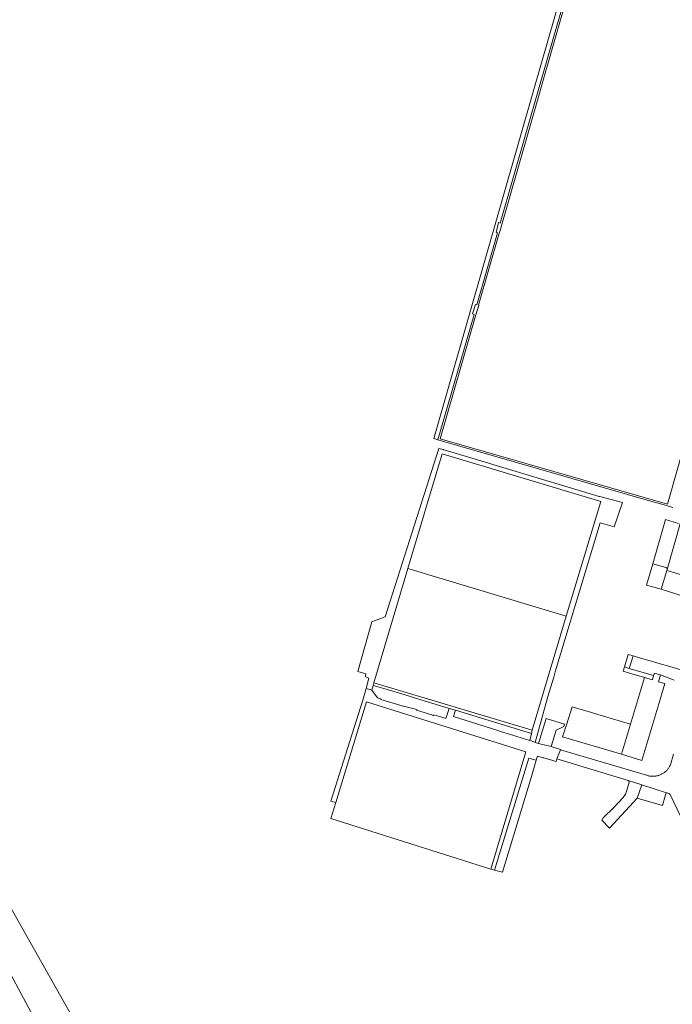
# Model space of a CAD drawing. Extents: x 146402 to 164798, y 455483 to 464134.
# Tile 187 of 256: x 156497 to 156695, y 459723 to 460020. Entities that reach past the tile are written whole.
import ezdxf

# ---------------------------------------------------------------- set-up
doc = ezdxf.new("R2010")
doc.units = 0
doc.header["$LTSCALE"] = 0.2
for name, color, linetype, lineweight in [('B-XX-VH-VERHARDING_ASFALT-GV', 252, 'CONTINUOUS', 18), ('B-XX-VH-VERHARDING_BETON-GV', 252, 'CONTINUOUS', 18), ('B-XX-VH-VERHARDING_BETONSTRAATSTEEN-GV', 252, 'CONTINUOUS', 18), ('B-XX-VH-VERHARDING_HALFVERHARDING-GV', 252, 'CONTINUOUS', 18), ('B-XX-VH-VERHARDING_TEGEL-GV', 252, 'CONTINUOUS', 18)]:
    doc.layers.add(name, color=color, linetype=linetype, lineweight=lineweight)

msp = doc.modelspace()

# ---------------------------------------------------------------- linework, layer by layer
at = {"layer": 'B-XX-VH-VERHARDING_ASFALT-GV'}
for points in [[(156697.039, 459868.524), (156692.931, 459854.332), (156692.916, 459854.28), (156692.841, 459854.026), (156703.715, 459850.816)], [(156696.749, 459824.121), (156693.785, 459824.995), (156690.819, 459825.862), (156687.85, 459826.721), (156684.879, 459827.572), (156682.683, 459828.196), (156681.527, 459824.442), (156688.883, 459822.257), (156689.104, 459823), (156689.166, 459822.914), (156689.824, 459822.755), (156690.479, 459822.588), (156690.989, 459822.452), (156690.995, 459822.451), (156692.793, 459821.773), (156695.091, 459820.907)], [(156694.924, 459798.499), (156693.961, 459795.354), (156693.873, 459795.158), (156693.777, 459794.965), (156693.72, 459794.859), (156693.674, 459794.776), (156693.565, 459794.591), (156693.448, 459794.41), (156693.325, 459794.234), (156693.196, 459794.062), (156693.06, 459793.895), (156692.918, 459793.733), (156692.77, 459793.577), (156692.616, 459793.426), (156692.457, 459793.282), (156692.293, 459793.143), (156692.123, 459793.01), (156691.949, 459792.884), (156691.77, 459792.764), (156691.587, 459792.651), (156691.4, 459792.545), (156691.209, 459792.446), (156691.014, 459792.354), (156690.817, 459792.27), (156690.616, 459792.192), (156690.412, 459792.123), (156690.206, 459792.061), (156689.998, 459792.006), (156689.788, 459791.96), (156689.576, 459791.921), (156689.363, 459791.89), (156689.149, 459791.867), (156688.935, 459791.853), (156688.72, 459791.846), (156688.504, 459791.847), (156688.289, 459791.856), (156688.075, 459791.873), (156687.861, 459791.898), (156687.649, 459791.931), (156687.437, 459791.972), (156687.228, 459792.02), (156687.02, 459792.077), (156686.815, 459792.141), (156686.721, 459792.173), (156660.747, 459799.88), (156659.657, 459797.096), (156681.14, 459790.578), (156681.201, 459790.555), (156685.27, 459789.24), (156692.797, 459786.808), (156692.934, 459786.808), (156693.526, 459786.647), (156693.664, 459786.569), (156693.867, 459786.312), (156697.082, 459779.644)]]:
    msp.add_lwpolyline(points, dxfattribs=at)
at = {"layer": 'B-XX-VH-VERHARDING_BETON-GV'}
for points in [[(156672.958, 459874.889), (156624.947, 459889.264), (156614.529, 459854.574), (156662.385, 459840.244)], [(156662.385, 459840.244), (156614.529, 459854.574), (156604.239, 459820.076), (156652.201, 459805.786)], [(156650.212, 459799.196), (156602.064, 459814.302), (156592.787, 459783.892), (156591.31, 459779.052), (156639.693, 459763.784)], [(156670.094, 459811.076), (156664.194, 459812.84), (156662.493, 459807.431), (156661.336, 459803.75), (156679.112, 459798.5), (156681.902, 459807.59), (156670.95, 459810.823)]]:
    msp.add_lwpolyline(points, close=True, dxfattribs=at)
at = {"layer": 'B-XX-VH-VERHARDING_BETONSTRAATSTEEN-GV'}
for points in [[(156683.411, 460101.055), (156682.025, 460101.418), (156681.677, 460100.207), (156652.894, 460000), (156622.424, 459893.916), (156622.415, 459893.887), (156623.663, 459893.527), (156634.566, 459931.375), (156634.152, 459931.497), (156635.011, 459934.408), (156635.388, 459934.297), (156641.652, 459956.048), (156641.223, 459956.15), (156641.926, 459959.097), (156642.469, 459958.967), (156654.293, 460000), (156664.567, 460035.655), (156664.154, 460035.747), (156664.816, 460038.725), (156665.413, 460038.592), (156671.672, 460060.315), (156671.234, 460060.418), (156671.931, 460063.394), (156672.52, 460063.256)], [(156682.69, 459828.217), (156681.21, 459828.67), (156680.046, 459824.868), (156680.063, 459824.863), (156681.527, 459824.442), (156682.683, 459828.196)], [(156603.705, 459817.892), (156601.927, 459818.373), (156600.917, 459814.801), (156591.305, 459784.382), (156592.787, 459783.892), (156602.064, 459814.302), (156650.212, 459799.196), (156639.693, 459763.784), (156640.797, 459763.496), (156651.192, 459797.324), (156653.373, 459796.718), (156653.746, 459797.963), (156655.487, 459797.426), (156655.666, 459797.376), (156659.409, 459796.328), (156659.493, 459796.679), (156659.657, 459797.096), (156660.747, 459799.88), (156660.706, 459799.892), (156657.937, 459800.798), (156654.034, 459801.776), (156653.108, 459802.103), (156651.899, 459802.531), (156651.41, 459802.68), (156642.312, 459805.451), (156642.107, 459805.575), (156628.323, 459809.865), (156628.922, 459811.793), (156627.088, 459812.352), (156626.05, 459809.298), (156625.104, 459809.633), (156622.385, 459810.442), (156622.291, 459810.139), (156621.853, 459810.273), (156621.887, 459810.383), (156621.801, 459810.41), (156617.19, 459811.831), (156617.234, 459811.975), (156612.818, 459813.18), (156606.364, 459815.073), (156606.401, 459815.199), (156606.038, 459815.307), (156605.419, 459815.546)], [(156661.923, 459807.606), (156656.35, 459809.316), (156654.034, 459801.776), (156657.937, 459800.798), (156659.411, 459805.752), (156661.724, 459806.902)], [(156685.27, 459789.24), (156681.201, 459790.555), (156681.258, 459790.525), (156681.31, 459790.489), (156681.358, 459790.446), (156681.4, 459790.397), (156681.435, 459790.344), (156681.464, 459790.287), (156681.485, 459790.226), (156681.499, 459790.164), (156681.504, 459790.1), (156681.502, 459790.036), (156680.656, 459787.228), (156680.327, 459786.478), (156679.687, 459785.455), (156678.212, 459783.926), (156676.707, 459782.367), (156673.646, 459779.263), (156673.184, 459778.593), (156675.534, 459776.141), (156681.611, 459782.735), (156683.919, 459785.24)], [(156692.797, 459786.808), (156685.27, 459789.24), (156683.919, 459785.24), (156691.566, 459782.983), (156692.438, 459786.228), (156692.534, 459786.545), (156692.665, 459786.736)]]:
    msp.add_lwpolyline(points, close=True, dxfattribs=at)
for points in [[(156696.418, 459868.195), (156692.472, 459869.409), (156688.615, 459856.057), (156692.567, 459854.891), (156692.626, 459854.877), (156692.682, 459854.854), (156692.735, 459854.825), (156692.784, 459854.789), (156692.827, 459854.747), (156692.864, 459854.7), (156692.895, 459854.648), (156692.919, 459854.592), (156692.935, 459854.534), (156692.944, 459854.474), (156692.944, 459854.414), (156692.931, 459854.332), (156697.039, 459868.524)], [(156703.715, 459850.816), (156692.841, 459854.026), (156691.156, 459848.324), (156700.309, 459845.502)]]:
    msp.add_lwpolyline(points, dxfattribs=at)
at = {"layer": 'B-XX-VH-VERHARDING_HALFVERHARDING-GV'}
msp.add_lwpolyline([(156487.935, 459744.037), (156499.999, 459721.762), (156596, 459551.11), (156614.915, 459517.2), (156615.522, 459515.949), (156620.111, 459507.739), (156621.14, 459505.803), (156621.952, 459503.847), (156622.54, 459502.939), (156622.999, 459502.501), (156623.043, 459502.458), (156625.693, 459503.532), (156624.818, 459505.106), (156626.755, 459506.145), (156627.763, 459504.328), (156630.44, 459505.376), (156628.682, 459508.474), (156626.773, 459514.422), (156614.594, 459536.346), (156591.068, 459579.197), (156566.8, 459622.65), (156543.999, 459663.911), (156520.751, 459705.709), (156473.704, 459788.827)], dxfattribs=at)
at = {"layer": 'B-XX-VH-VERHARDING_TEGEL-GV'}
for points in [[(156751.876, 460080.8), (156728.899, 460000), (156722.495, 459977.479), (156693.094, 459874.089), (156624.363, 459893.828), (156635.102, 459931.217), (156635.126, 459931.21), (156635.985, 459934.121), (156635.939, 459934.134), (156642.196, 459955.918), (156642.22, 459955.912), (156642.346, 459956.442), (156654.018, 459997.081), (156654.857, 460000), (156665.065, 460035.544), (156665.179, 460035.519), (156665.593, 460037.38), (156672.148, 460060.204), (156672.212, 460060.189), (156672.514, 460061.477), (156683.653, 460100.263), (156740.9, 460084.035)], [(156625.222, 459890.542), (156623.942, 459890.862), (156607.733, 459839.968), (156603.653, 459838.53), (156599.474, 459823.476), (156601.865, 459822.775), (156601.77, 459821.917), (156602.803, 459821.471), (156601.927, 459818.373), (156603.705, 459817.892), (156604.038, 459819.254), (156604.239, 459820.076), (156614.529, 459854.574), (156624.947, 459889.264), (156672.958, 459874.889), (156662.385, 459840.244), (156652.201, 459805.786), (156651.94, 459804.764), (156651.41, 459802.68), (156651.899, 459802.531), (156653.108, 459802.103), (156655.177, 459809.667), (156656.903, 459815.978), (156658.652, 459821.775), (156659.148, 459823.418), (156672.716, 459868.388), (156676.963, 459867.196), (156679.431, 459874.558), (156672.598, 459876.388), (156672.454, 459876.412), (156625.547, 459890.478), (156625.372, 459890.5)], [(156692.567, 459854.891), (156688.615, 459856.057), (156686.698, 459849.594), (156691.156, 459848.324), (156692.841, 459854.026), (156692.916, 459854.28), (156692.931, 459854.332), (156692.944, 459854.414), (156692.944, 459854.474), (156692.935, 459854.534), (156692.919, 459854.592), (156692.895, 459854.648), (156692.864, 459854.7), (156692.827, 459854.747), (156692.784, 459854.789), (156692.735, 459854.825), (156692.682, 459854.854), (156692.626, 459854.877)], [(156681.527, 459824.442), (156680.063, 459824.863), (156679.647, 459823.582), (156681.566, 459823.006), (156686.098, 459821.692), (156688.507, 459820.992), (156688.883, 459822.257)], [(156689.166, 459822.914), (156689.104, 459823), (156688.883, 459822.257), (156688.507, 459820.992), (156686.098, 459821.692), (156681.902, 459807.59), (156679.112, 459798.5), (156685.316, 459796.661), (156690.724, 459814.784), (156692.237, 459819.854), (156690.393, 459820.394), (156690.989, 459822.452), (156690.479, 459822.588), (156689.824, 459822.755)], [(156652.201, 459805.786), (156604.239, 459820.076), (156604.038, 459819.254), (156607.318, 459818.325), (156613.772, 459816.432), (156618.192, 459815.082), (156622.803, 459813.661), (156627.088, 459812.352), (156628.922, 459811.793), (156651.94, 459804.764)], [(156653.373, 459796.718), (156651.192, 459797.324), (156640.797, 459763.496), (156643.14, 459762.885), (156651.925, 459791.775), (156651.906, 459791.825)]]:
    msp.add_lwpolyline(points, close=True, dxfattribs=at)
msp.add_lwpolyline([(156664.567, 460035.655), (156654.293, 460000), (156642.469, 459958.967), (156641.926, 459959.097), (156641.223, 459956.15), (156641.652, 459956.048), (156635.388, 459934.297), (156635.011, 459934.408), (156634.152, 459931.497), (156634.566, 459931.375), (156623.663, 459893.527), (156686.891, 459875.296), (156691.324, 459874.018), (156694.671, 459873.053)], dxfattribs=at)

doc.saveas('drawing.dxf')
